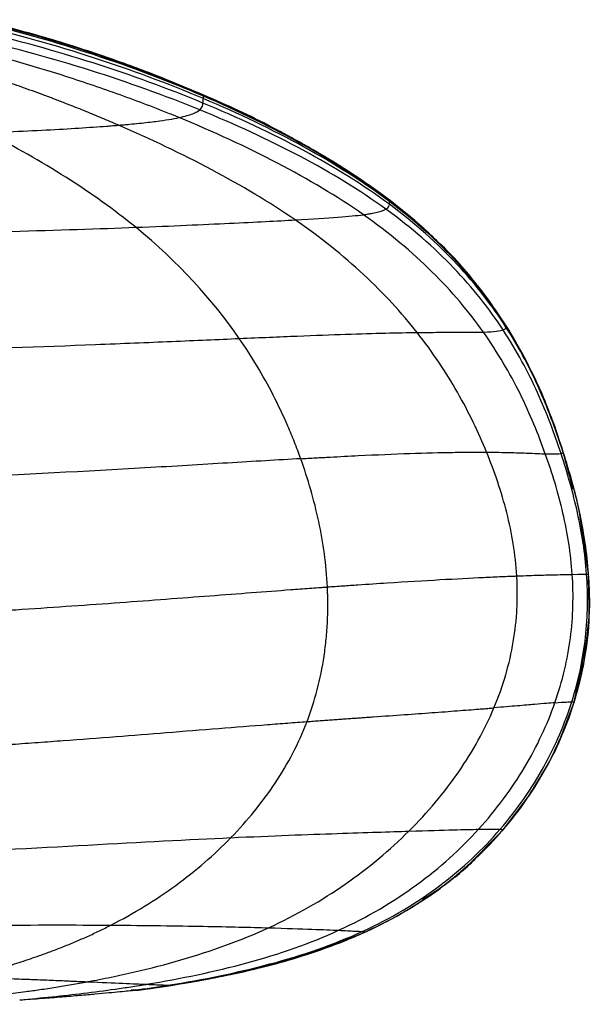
# Model space of a CAD drawing. Header units: millimetres. Extents: x -905 to 905, y 0 to 682.
# Tile 17 of 18: x 848 to 905, y 421 to 518. Entities that reach past the tile are written whole.
import ezdxf

# ---------------------------------------------------------------- set-up
doc = ezdxf.new("R2010")
doc.units = ezdxf.units.MM

msp = doc.modelspace()

# ---------------------------------------------------------------- linework, layer by layer
at = {"color": 7, "linetype": 'Continuous', "lineweight": 25}
for p, q in [((866.577, 510.832), (855.992, 514.861)), ((866.577, 510.831), (860.177, 513.267)), ((866.577, 510.832), (866.579, 510.834)), ((866.577, 510.831), (866.577, 510.832)), ((873.299, 507.659), (866.577, 510.831)), ((866.579, 510.834), (866.582, 510.838)), ((866.582, 510.838), (866.585, 510.84)), ((866.584, 510.84), (866.584, 510.84)), ((874.947, 506.785), (874.339, 507.116)), ((882.037, 502.423), (880.606, 503.404)), ((884.917, 500.45), (881.037, 503.108)), ((882.81, 501.957), (882.558, 502.138)), ((883.385, 501.573), (882.958, 501.886)), ((883.386, 501.572), (883.208, 501.703)), ((884.917, 500.451), (883.609, 501.422)), ((884.918, 500.455), (884.528, 500.74)), ((884.918, 500.455), (884.757, 500.565)), ((884.918, 500.452), (884.917, 500.451)), ((884.918, 500.455), (884.918, 500.453)), ((884.918, 500.454), (884.918, 500.455)), ((884.918, 500.453), (884.918, 500.452)), ((885.228, 500.197), (884.919, 500.455)), ((884.916, 500.447), (884.917, 500.45)), ((884.917, 500.451), (884.917, 500.45)), ((887.349, 498.477), (884.917, 500.45)), ((884.917, 500.45), (884.917, 500.45)), ((884.917, 500.45), (884.917, 500.45)), ((884.917, 500.45), (884.917, 500.45)), ((896.352, 488.115), (894.041, 491.339)), ((896.352, 488.115), (894.523, 490.749)), ((896.353, 488.12), (894.77, 490.432)), ((896.352, 488.115), (894.879, 490.169)), ((896.352, 488.115), (894.894, 490.149)), ((896.35, 488.113), (896.352, 488.114)), ((896.353, 488.118), (896.352, 488.117)), ((896.352, 488.117), (896.352, 488.116)), ((896.352, 488.116), (896.352, 488.115)), ((896.352, 488.114), (896.352, 488.115)), ((896.352, 488.115), (896.352, 488.115)), ((896.352, 488.115), (896.352, 488.115)), ((896.352, 488.115), (896.352, 488.115)), ((896.352, 488.115), (896.352, 488.115)), ((898.515, 484.306), (896.353, 488.12)), ((896.353, 488.12), (896.353, 488.119)), ((896.353, 488.12), (896.353, 488.12)), ((896.353, 488.119), (896.353, 488.118)), ((901.975, 475.686), (901.102, 478.165)), ((901.975, 475.685), (901.105, 478.154)), ((901.975, 475.688), (901.975, 475.688)), ((902.925, 472.172), (901.975, 475.686)), ((902.959, 472.044), (901.975, 475.686)), ((902.942, 472.108), (901.975, 475.686)), ((902.961, 472.037), (901.975, 475.686)), ((901.976, 475.691), (901.976, 475.691)), ((901.976, 475.69), (901.976, 475.69)), ((903.047, 471.983), (902.661, 473.426)), ((903.018, 472.101), (903.008, 472.143)), ((904.467, 463.679), (903.58, 469.748)), ((904.467, 463.679), (903.983, 466.992)), ((904.467, 463.679), (904.228, 465.317)), ((904.467, 463.679), (904.306, 465.396)), ((904.469, 463.686), (904.424, 464.139)), ((904.468, 463.681), (904.467, 463.68)), ((904.467, 463.68), (904.467, 463.679)), ((904.469, 463.639), (904.467, 463.679)), ((904.469, 463.639), (904.467, 463.679)), ((904.47, 463.6), (904.467, 463.679)), ((904.467, 463.679), (904.467, 463.679)), ((904.467, 463.679), (904.467, 463.679)), ((904.467, 463.679), (904.467, 463.679)), ((904.467, 463.679), (904.467, 463.679)), ((904.467, 463.679), (904.467, 463.679)), ((904.467, 463.679), (904.467, 463.679)), ((904.558, 461.541), (904.467, 463.678)), ((904.467, 463.675), (904.467, 463.678)), ((904.499, 461.54), (904.467, 463.678)), ((904.469, 463.685), (904.468, 463.684)), ((904.468, 463.684), (904.468, 463.683)), ((904.549, 462.059), (904.468, 463.683)), ((904.468, 463.683), (904.468, 463.682)), ((904.468, 463.682), (904.468, 463.681)), ((904.548, 462.057), (904.468, 463.681)), ((904.469, 463.686), (904.469, 463.685)), ((904.469, 463.685), (904.469, 463.686)), ((904.549, 462.073), (904.469, 463.685)), ((904.463, 458.441), (904.464, 458.93)), ((904.263, 456.916), (904.432, 458.059)), ((903.046, 451.058), (904.37, 457.434)), ((903.693, 453.738), (904.006, 455.031)), ((903.693, 453.737), (904.004, 455.025)), ((903.702, 453.772), (904.004, 455.025)), ((903.703, 453.776), (904.005, 455.031)), ((903.703, 453.776), (904.006, 455.031)), ((903.874, 454.257), (904.005, 455.031)), ((903.527, 452.754), (903.951, 454.642)), ((903.527, 452.753), (903.951, 454.64)), ((903.766, 453.757), (903.834, 454.067)), ((903.766, 453.757), (903.834, 454.067)), ((903.766, 453.757), (903.834, 454.067)), ((903.855, 454.165), (903.892, 454.419)), ((901.573, 447.168), (903.046, 451.058)), ((903.046, 451.058), (903.046, 451.058)), ((903.046, 451.058), (903.046, 451.058)), ((903.046, 451.058), (903.046, 451.058)), ((899.844, 443.875), (900.322, 444.651)), ((899.162, 442.768), (899.46, 443.251)), ((898.567, 441.803), (899.235, 442.886)), ((896.057, 438.487), (898.733, 442.022)), ((892.492, 434.867), (896.057, 438.487)), ((896.057, 438.489), (896.057, 438.487)), ((896.057, 438.487), (896.057, 438.487)), ((882.488, 428.414), (882.598, 428.463)), ((882.508, 428.422), (882.508, 428.422)), ((882.508, 428.422), (882.508, 428.422)), ((882.509, 428.428), (882.509, 428.428)), ((873.806, 425.412), (875.596, 425.892)), ((863.363, 423.152), (870.032, 424.411)), ((860.166, 422.685), (863.363, 423.152)), ((860.166, 422.685), (862.325, 423)), ((860.992, 422.806), (863.364, 423.152)), ((862.897, 423.084), (863.363, 423.152)), ((862.897, 423.084), (863.363, 423.152)), ((862.898, 423.084), (863.363, 423.152)), ((863.363, 423.152), (865.978, 423.645)), ((863.363, 423.152), (864.874, 423.437)), ((863.364, 423.152), (863.363, 423.152)), ((863.363, 423.152), (863.363, 423.152)), ((860.173, 422.711), (859.445, 422.666)), ((859.554, 422.644), (860.167, 422.686)), ((860.166, 422.685), (860.166, 422.685)), ((860.167, 422.687), (860.993, 422.799)), ((860.167, 422.688), (860.167, 422.686))]:
    msp.add_line(p, q, dxfattribs=at)
at = {"color": 7, "linetype": 'Continuous', "lineweight": 25, "flags": 128}
for points in [[(901.976, 475.692), (901.976, 475.692), (901.976, 475.691)], [(882.508, 428.422), (882.508, 428.422), (882.508, 428.422)], [(882.508, 428.422), (882.508, 428.422), (882.508, 428.422)], [(882.508, 428.422), (882.508, 428.422), (882.508, 428.422)], [(882.508, 428.422), (882.508, 428.422), (882.508, 428.422)], [(860.166, 422.685), (860.166, 422.685), (860.166, 422.685)], [(860.166, 422.685), (860.166, 422.685), (860.166, 422.685)], [(860.166, 422.685), (860.166, 422.685), (860.166, 422.685)], [(860.166, 422.685), (860.166, 422.685), (860.166, 422.685)]]:
    msp.add_lwpolyline(points, dxfattribs=at)
at = {"color": 7, "linetype": 'Continuous', "lineweight": 25}
for centre, radius, start, end in [((901.969, 475.69), 0.00657, 334.10389, 341.27682), ((901.975, 475.691), 0.00111, 315.60176, 5.0129), ((901.97, 475.692), 0.00642, 333.99795, 341.33803)]:
    msp.add_arc(centre, radius, start, end, dxfattribs=at)
for points, knots in [([(860.225, 513.381), (859.541, 513.631), (857.935, 514.22), (854.42, 515.407), (849.853, 516.809), (846.345, 517.692), (844.397, 518.182)], [0, 0, 0, 0, 0.158449, 0.371997, 0.651401, 1, 1, 1, 1]), ([(866.584, 510.84), (865.321, 511.376), (862.453, 512.591), (857.487, 514.435), (851.384, 516.457), (846.865, 517.636), (844.428, 518.272)], [0, 0, 0, 0, 0.177835, 0.4036983, 0.6783377, 1, 1, 1, 1]), ([(866.537, 510.501), (863.06, 511.97), (859.424, 513.32), (851.991, 515.738), (848.194, 516.805), (844.396, 517.707)], [0, 0, 0, 0, 0.5, 0.5, 1, 1, 1, 1]), ([(864.146, 508.628), (864.095, 508.649), (864.041, 508.671), (863.935, 508.714), (863.777, 508.779), (863.407, 508.93), (862.664, 509.228), (861.17, 509.816), (859.876, 510.304), (857.273, 511.258), (855.52, 511.863), (850.238, 513.581), (846.688, 514.595), (843.198, 515.456)], [0, 0, 0, 0, 0.007813, 0.007813, 0.015625, 0.03125, 0.0625, 0.125, 0.25, 0.25, 0.5, 0.5, 1, 1, 1, 1]), ([(858.192, 507.881), (857.842, 508.032), (857.141, 508.333), (856.086, 508.775), (855.028, 509.209), (853.967, 509.635), (852.906, 510.052), (851.844, 510.46), (850.783, 510.859), (849.722, 511.249), (848.386, 511.73), (846.776, 512.291), (844.894, 512.92), (843.031, 513.516), (841.191, 514.079), (839.965, 514.431), (839.359, 514.605)], [0, 0, 0, 0, 0.057918, 0.115783, 0.173553, 0.231186, 0.288638, 0.345867, 0.40283, 0.459485, 0.51579, 0.61611, 0.714923, 0.811995, 0.907094, 1, 1, 1, 1]), ([(884.885, 500.337), (882.343, 502.25), (879.496, 504.05), (873.331, 507.441), (870.014, 509.031), (866.536, 510.501)], [0, 0, 0, 0, 0.5, 0.5, 1, 1, 1, 1]), ([(884.907, 500.422), (882.369, 502.353), (879.524, 504.178), (873.361, 507.621), (870.043, 509.238), (866.564, 510.733)], [0, 0, 0, 0, 0.5, 0.5, 1, 1, 1, 1]), ([(884.916, 500.447), (882.379, 502.386), (879.535, 504.221), (873.373, 507.685), (870.055, 509.313), (866.576, 510.819)], [0, 0, 0, 0, 0.5, 0.5, 1, 1, 1, 1]), ([(874.321, 507.083), (873.981, 507.277), (871.488, 508.697), (868.853, 509.842), (866.577, 510.832)], [0, 0, 0, 0, 0.136317, 1, 1, 1, 1]), ([(873.325, 507.649), (873.198, 507.715), (872.958, 507.839), (871.656, 508.494), (869.659, 509.47), (867.594, 510.39), (866.584, 510.841)], [0, 0, 0, 0, 0.28672, 0.542524, 0.776232, 1, 1, 1, 1]), ([(864.146, 508.628), (864.729, 508.754), (865.161, 508.883), (865.812, 509.14), (866.03, 509.269), (866.178, 509.393)], [0, 0, 0, 0, 0.5, 0.5, 1, 1, 1, 1]), ([(884.504, 499.614), (881.954, 501.461), (879.105, 503.194), (872.947, 506.454), (869.639, 507.98), (866.178, 509.393)], [0, 0, 0, 0, 0.5, 0.5, 1, 1, 1, 1]), ([(884.852, 500.09), (882.307, 501.974), (879.457, 503.741), (873.291, 507.066), (869.974, 508.622), (866.499, 510.061)], [0, 0, 0, 0, 0.5, 0.5, 1, 1, 1, 1]), ([(858.192, 507.881), (858.203, 507.882), (858.215, 507.883), (858.239, 507.885), (858.274, 507.888), (858.356, 507.895), (858.517, 507.909), (858.834, 507.936), (859.096, 507.96), (859.605, 508.007), (859.926, 508.038), (860.84, 508.131), (861.382, 508.192), (862.831, 508.378), (863.564, 508.501), (864.146, 508.628)], [0, 0, 0, 0, 0.003906, 0.003906, 0.007812, 0.015625, 0.03125, 0.0625, 0.125, 0.125, 0.25, 0.25, 0.5, 0.5, 1, 1, 1, 1]), ([(882.289, 499.063), (879.725, 500.86), (876.878, 502.552), (870.776, 505.744), (867.52, 507.241), (864.146, 508.628)], [0, 0, 0, 0, 0.5, 0.5, 1, 1, 1, 1]), ([(845.267, 507.144), (848.118, 507.258), (850.594, 507.38), (853.807, 507.567), (854.795, 507.63), (856.157, 507.724), (856.591, 507.756), (857.213, 507.803), (857.516, 507.827), (857.858, 507.854), (858.026, 507.868), (858.109, 507.875), (858.145, 507.878), (858.168, 507.88), (858.181, 507.881), (858.192, 507.881)], [0, 0, 0, 0, 0.5, 0.5, 0.75, 0.75, 0.875, 0.875, 0.9375, 0.96875, 0.984375, 0.992188, 0.996094, 0.996094, 1, 1, 1, 1]), ([(875.569, 498.551), (873.053, 500.284), (870.286, 501.931), (864.43, 505.049), (861.342, 506.518), (858.192, 507.881)], [0, 0, 0, 0, 0.5, 0.5, 1, 1, 1, 1]), ([(881.08, 503.159), (880.536, 503.51), (879.75, 504.017), (878.436, 504.815), (877.458, 505.391), (876.447, 505.968), (874.983, 506.78), (874.001, 507.292), (873.313, 507.651)], [0, 0, 0, 0, 0.256215, 0.36967, 0.48005, 0.593332, 0.715059, 1, 1, 1, 1]), ([(859.882, 497.821), (857.778, 499.541), (855.464, 501.186), (850.549, 504.304), (847.946, 505.776), (845.267, 507.144)], [0, 0, 0, 0, 0.5, 0.5, 1, 1, 1, 1]), ([(883.935, 501.185), (883.335, 501.617), (882.335, 502.336), (881.283, 503.023), (880.862, 503.297)], [0, 0, 0, 0, 0.600209, 1, 1, 1, 1]), ([(882.289, 499.062), (882.464, 499.088), (882.626, 499.11), (882.92, 499.158), (883.054, 499.182), (883.424, 499.253), (883.626, 499.3), (883.968, 499.393), (884.106, 499.439), (884.337, 499.528), (884.43, 499.571), (884.504, 499.614)], [0, 0, 0, 0, 0.125, 0.125, 0.25, 0.25, 0.5, 0.5, 0.75, 0.75, 1, 1, 1, 1]), ([(896.044, 487.721), (894.684, 489.788), (893.075, 491.841), (889.259, 495.831), (887.052, 497.767), (884.504, 499.614)], [0, 0, 0, 0, 0.5, 0.5, 1, 1, 1, 1]), ([(896.334, 487.976), (894.988, 490.076), (893.392, 492.165), (889.596, 496.23), (887.397, 498.205), (884.852, 500.089)], [0, 0, 0, 0, 0.5, 0.5, 1, 1, 1, 1]), ([(896.346, 488.092), (895.003, 490.208), (893.41, 492.316), (889.622, 496.424), (887.427, 498.424), (884.886, 500.337)], [0, 0, 0, 0, 0.5, 0.5, 1, 1, 1, 1]), ([(896.35, 488.113), (895.008, 490.233), (893.418, 492.348), (889.636, 496.477), (887.444, 498.49), (884.907, 500.422)], [0, 0, 0, 0, 0.5, 0.5, 1, 1, 1, 1]), ([(896.352, 488.114), (895.01, 490.236), (893.421, 492.353), (889.641, 496.489), (887.451, 498.508), (884.916, 500.447)], [0, 0, 0, 0, 0.5, 0.5, 1, 1, 1, 1]), ([(894.955, 490.193), (894.254, 491.141), (893.316, 492.407), (891.717, 494.23), (890.882, 495.125), (889.906, 496.123), (888.019, 497.961), (886.206, 499.416), (884.917, 500.45)], [0, 0, 0, 0, 0.379362, 0.507051, 0.596251, 0.628859, 0.736163, 1, 1, 1, 1]), ([(859.882, 497.821), (863.472, 497.959), (866.517, 498.094), (871.693, 498.342), (873.822, 498.453), (875.569, 498.551)], [0, 0, 0, 0, 0.5, 0.5, 1, 1, 1, 1]), ([(875.569, 498.551), (877.317, 498.649), (878.684, 498.734), (880.851, 498.897), (881.654, 498.976), (882.289, 499.063)], [0, 0, 0, 0, 0.5, 0.5, 1, 1, 1, 1]), ([(887.582, 487.462), (886.052, 489.402), (884.306, 491.31), (880.323, 495.018), (878.086, 496.818), (875.569, 498.551)], [0, 0, 0, 0, 0.5, 0.5, 1, 1, 1, 1]), ([(894.105, 487.497), (892.677, 489.512), (891.005, 491.509), (887.093, 495.385), (884.852, 497.265), (882.289, 499.062)], [0, 0, 0, 0, 0.5, 0.5, 1, 1, 1, 1]), ([(832.954, 497.068), (838.169, 497.171), (843.108, 497.289), (852.17, 497.546), (856.292, 497.683), (859.882, 497.821)], [0, 0, 0, 0, 0.5, 0.5, 1, 1, 1, 1]), ([(894.894, 490.149), (894.381, 490.887), (892.802, 493.159), (890.245, 495.946), (888.049, 497.777), (887.288, 498.411)], [0, 0, 0, 0, 0.239135, 0.736411, 1, 1, 1, 1]), ([(896.044, 487.721), (896.183, 487.767), (896.253, 487.816), (896.328, 487.903), (896.332, 487.943), (896.334, 487.976)], [0, 0, 0, 0, 0.5, 0.5, 1, 1, 1, 1]), ([(901.972, 475.636), (901.344, 477.592), (900.609, 479.625), (898.778, 483.767), (897.681, 485.876), (896.334, 487.976)], [0, 0, 0, 0, 0.5, 0.5, 1, 1, 1, 1]), ([(901.974, 475.679), (901.347, 477.645), (900.613, 479.689), (898.785, 483.854), (897.69, 485.977), (896.346, 488.092)], [0, 0, 0, 0, 0.5, 0.5, 1, 1, 1, 1]), ([(900.109, 480.729), (899.668, 481.789), (898.605, 484.345), (897.183, 486.722), (896.351, 488.112)], [0, 0, 0, 0, 0.414841, 1, 1, 1, 1]), ([(901.106, 478.155), (900.927, 478.676), (900.255, 480.632), (898.757, 484.014), (897.171, 486.72), (896.352, 488.117)], [0, 0, 0, 0, 0.149497, 0.561052, 1, 1, 1, 1]), ([(901.102, 478.165), (900.924, 478.682), (900.253, 480.635), (898.757, 484.012), (897.171, 486.719), (896.352, 488.116)], [0, 0, 0, 0, 0.148572, 0.560574, 1, 1, 1, 1]), ([(901.975, 475.685), (901.347, 477.653), (900.614, 479.697), (898.787, 483.867), (897.693, 485.993), (896.352, 488.115)], [0, 0, 0, 0, 0.5, 0.5, 1, 1, 1, 1]), ([(901.975, 475.685), (901.347, 477.653), (900.614, 479.697), (898.787, 483.867), (897.693, 485.993), (896.352, 488.115)], [0, 0, 0, 0, 0.5, 0.5, 1, 1, 1, 1]), ([(901.105, 478.154), (900.926, 478.675), (900.254, 480.63), (898.757, 484.011), (897.171, 486.718), (896.352, 488.115)], [0, 0, 0, 0, 0.1493949, 0.5609981, 1, 1, 1, 1]), ([(899.621, 481.841), (899.332, 482.525), (898.414, 484.702), (897.19, 486.726), (896.352, 488.114)], [0, 0, 0, 0, 0.3144695, 1, 1, 1, 1]), ([(901.109, 478.149), (900.929, 478.673), (900.256, 480.632), (898.758, 484.016), (897.172, 486.722), (896.353, 488.119)], [0, 0, 0, 0, 0.150109, 0.561368, 1, 1, 1, 1]), ([(901.103, 478.166), (900.925, 478.684), (900.254, 480.637), (898.757, 484.015), (897.171, 486.721), (896.353, 488.118)], [0, 0, 0, 0, 0.148634, 0.560607, 1, 1, 1, 1]), ([(870.074, 486.869), (872.139, 486.959), (874.036, 487.04), (877.518, 487.181), (879.105, 487.241), (881.992, 487.34), (883.292, 487.378), (885.629, 487.433), (886.665, 487.451), (887.582, 487.462)], [0, 0, 0, 0, 0.25, 0.25, 0.5, 0.5, 0.75, 0.75, 1, 1, 1, 1]), ([(894.421, 475.671), (893.625, 477.62), (892.682, 479.598), (890.425, 483.55), (889.112, 485.522), (887.581, 487.462)], [0, 0, 0, 0, 0.5, 0.5, 1, 1, 1, 1]), ([(887.582, 487.462), (888.499, 487.473), (889.297, 487.477), (890.692, 487.48), (891.289, 487.478), (892.836, 487.475), (893.547, 487.476), (894.105, 487.497)], [0, 0, 0, 0, 0.25, 0.25, 0.5, 0.5, 1, 1, 1, 1]), ([(894.105, 487.497), (894.663, 487.516), (895.078, 487.549), (895.698, 487.628), (895.905, 487.674), (896.044, 487.721)], [0, 0, 0, 0, 0.5, 0.5, 1, 1, 1, 1]), ([(900.205, 475.513), (899.52, 477.437), (898.711, 479.424), (896.718, 483.445), (895.533, 485.48), (894.105, 487.496)], [0, 0, 0, 0, 0.5, 0.5, 1, 1, 1, 1]), ([(901.75, 475.544), (901.114, 477.481), (900.368, 479.49), (898.514, 483.577), (897.403, 485.655), (896.044, 487.721)], [0, 0, 0, 0, 0.5, 0.5, 1, 1, 1, 1]), ([(838.769, 485.686), (844.873, 485.867), (850.638, 486.072), (858.539, 486.38), (861.048, 486.482), (865.783, 486.682), (868.007, 486.779), (870.073, 486.869)], [0, 0, 0, 0, 0.5, 0.5, 0.75, 0.75, 1, 1, 1, 1]), ([(876.124, 475.028), (875.926, 475.575), (875.725, 476.116), (875.303, 477.183), (875.085, 477.71), (874.409, 479.272), (873.93, 480.287), (872.917, 482.261), (872.383, 483.221), (871.266, 485.085), (870.682, 485.989), (870.074, 486.869)], [0, 0, 0, 0, 0.125, 0.125, 0.25, 0.25, 0.5, 0.5, 0.75, 0.75, 1, 1, 1, 1]), ([(901.975, 475.685), (901.534, 477.04), (900.854, 479.133), (899.942, 481.135), (899.621, 481.841)], [0, 0, 0, 0, 0.647419, 1, 1, 1, 1]), ([(901.975, 475.685), (901.542, 477.043), (900.996, 478.755), (900.261, 480.391), (900.109, 480.729)], [0, 0, 0, 0, 0.7935146, 1, 1, 1, 1]), ([(876.123, 475.029), (876.369, 475.042), (876.614, 475.057), (877.101, 475.085), (877.828, 475.126), (878.545, 475.165), (879.965, 475.241), (880.89, 475.289), (883.591, 475.421), (885.292, 475.493), (888.416, 475.601), (889.841, 475.636), (891.737, 475.665), (892.329, 475.671), (893.158, 475.674), (893.424, 475.675), (893.809, 475.674), (893.935, 475.674), (894.181, 475.673), (894.303, 475.671), (894.421, 475.671)], [0, 0, 0, 0, 0.03125, 0.03125, 0.0625, 0.125, 0.125, 0.25, 0.25, 0.5, 0.5, 0.75, 0.75, 0.875, 0.875, 0.9375, 0.9375, 0.96875, 0.96875, 1, 1, 1, 1]), ([(897.397, 463.48), (897.271, 465.608), (896.922, 467.688), (895.894, 471.745), (895.217, 473.723), (894.421, 475.672)], [0, 0, 0, 0, 0.5, 0.5, 1, 1, 1, 1]), ([(894.421, 475.671), (895.307, 475.665), (896.055, 475.652), (897.332, 475.62), (897.86, 475.602), (899.197, 475.552), (899.761, 475.523), (900.205, 475.513)], [0, 0, 0, 0, 0.25, 0.25, 0.5, 0.5, 1, 1, 1, 1]), ([(900.205, 475.513), (900.651, 475.501), (900.981, 475.503), (901.476, 475.517), (901.64, 475.528), (901.75, 475.544)], [0, 0, 0, 0, 0.5, 0.5, 1, 1, 1, 1]), ([(902.858, 463.63), (902.72, 465.68), (902.398, 467.692), (901.484, 471.646), (900.891, 473.588), (900.206, 475.512)], [0, 0, 0, 0, 0.5, 0.5, 1, 1, 1, 1]), ([(901.75, 475.544), (901.858, 475.561), (901.913, 475.575), (901.97, 475.607), (901.971, 475.623), (901.972, 475.636)], [0, 0, 0, 0, 0.5, 0.5, 1, 1, 1, 1]), ([(904.268, 463.663), (904.122, 465.703), (903.809, 467.708), (902.941, 471.66), (902.386, 473.608), (901.75, 475.545)], [0, 0, 0, 0, 0.5, 0.5, 1, 1, 1, 1]), ([(901.972, 475.636), (901.973, 475.647), (901.973, 475.657), (901.973, 475.664), (901.973, 475.666), (901.974, 475.667), (901.974, 475.669), (901.974, 475.67), (901.974, 475.672), (901.974, 475.673), (901.974, 475.675), (901.974, 475.677), (901.974, 475.679)], [0, 0, 0, 0, 0.01314826, 0.01314826, 0.01314826, 0.01643533, 0.01643533, 0.01643533, 0.01972239, 0.01972239, 0.01972239, 0.02629653, 0.02629653, 0.02629653, 0.02629653]), ([(904.467, 463.675), (904.32, 465.722), (904.009, 467.736), (903.149, 471.715), (902.6, 473.679), (901.972, 475.636)], [0, 0, 0, 0, 0.5, 0.5, 1, 1, 1, 1]), ([(901.974, 475.679), (901.974, 475.681), (901.974, 475.682), (901.974, 475.683), (901.974, 475.683), (901.974, 475.684), (901.975, 475.684), (901.975, 475.684), (901.975, 475.685), (901.975, 475.685), (901.975, 475.685), (901.975, 475.685), (901.975, 475.685), (901.975, 475.685), (901.975, 475.685), (901.975, 475.685), (901.975, 475.685), (901.975, 475.685), (901.975, 475.686)], [0, 0, 0, 0, 0.00661775, 0.00661775, 0.00661775, 0.00992663, 0.00992663, 0.00992663, 0.0132355, 0.0132355, 0.0132355, 0.01654438, 0.01654438, 0.01654438, 0.01985325, 0.01985325, 0.01985325, 0.02500794, 0.02500794, 0.02500794, 0.02500794]), ([(904.228, 465.317), (904.048, 466.801), (903.623, 470.323), (902.579, 473.716), (901.974, 475.68)], [0, 0, 0, 0, 0.421301, 1, 1, 1, 1]), ([(876.123, 475.029), (873.891, 474.9), (871.485, 474.755), (866.363, 474.448), (863.646, 474.285), (855.085, 473.792), (848.831, 473.455), (842.201, 473.152)], [0, 0, 0, 0, 0.25, 0.25, 0.5, 0.5, 1, 1, 1, 1]), ([(878.75, 462.398), (878.644, 464.598), (878.345, 466.754), (877.446, 470.961), (876.845, 473.013), (876.123, 475.028)], [0, 0, 0, 0, 0.5, 0.5, 1, 1, 1, 1]), ([(904.1, 466.932), (904.019, 467.443), (903.914, 468.105), (903.686, 469.253), (903.571, 469.796), (903.502, 470.105), (903.451, 470.332), (903.4, 470.555), (903.302, 470.977), (903.107, 471.771), (903.038, 472.029), (902.986, 472.228)], [0, 0, 0, 0, 0.348419, 0.452554, 0.490255, 0.52168, 0.536562, 0.551767, 0.58557, 0.678367, 1, 1, 1, 1]), ([(897.397, 463.48), (898.261, 463.514), (898.982, 463.538), (900.199, 463.575), (900.696, 463.588), (901.944, 463.616), (902.454, 463.621), (902.858, 463.63)], [0, 0, 0, 0, 0.25, 0.25, 0.5, 0.5, 1, 1, 1, 1]), ([(901.149, 450.989), (901.899, 453.125), (902.4, 455.26), (902.949, 459.487), (902.996, 461.578), (902.858, 463.629)], [0, 0, 0, 0, 0.5, 0.5, 1, 1, 1, 1]), ([(902.812, 451.086), (903.488, 453.219), (903.929, 455.344), (904.392, 459.547), (904.414, 461.622), (904.268, 463.663)], [0, 0, 0, 0, 0.5, 0.5, 1, 1, 1, 1]), ([(903.046, 451.073), (903.712, 453.208), (904.145, 455.336), (904.595, 459.546), (904.614, 461.627), (904.467, 463.674)], [0, 0, 0, 0, 0.5, 0.5, 1, 1, 1, 1]), ([(904.375, 458.109), (904.434, 458.585), (904.662, 460.433), (904.551, 462.298), (904.468, 463.682)], [0, 0, 0, 0, 0.25728, 1, 1, 1, 1]), ([(904.375, 458.108), (904.434, 458.583), (904.662, 460.432), (904.55, 462.295), (904.467, 463.68)], [0, 0, 0, 0, 0.257134, 1, 1, 1, 1]), ([(904.376, 458.11), (904.435, 458.586), (904.663, 460.435), (904.551, 462.3), (904.468, 463.684)], [0, 0, 0, 0, 0.257426, 1, 1, 1, 1]), ([(878.75, 462.397), (879.006, 462.416), (879.261, 462.433), (879.769, 462.469), (880.021, 462.487), (880.774, 462.539), (881.271, 462.574), (882.744, 462.674), (883.703, 462.738), (886.493, 462.918), (888.24, 463.024), (891.424, 463.203), (892.86, 463.277), (894.753, 463.368), (895.341, 463.394), (896.159, 463.43), (896.421, 463.441), (896.798, 463.456), (896.922, 463.461), (897.103, 463.468), (897.162, 463.471), (897.281, 463.475), (897.339, 463.476), (897.397, 463.48)], [0, 0, 0, 0, 0.03125, 0.03125, 0.0625, 0.0625, 0.125, 0.125, 0.25, 0.25, 0.5, 0.5, 0.75, 0.75, 0.875, 0.875, 0.9375, 0.9375, 0.96875, 0.96875, 0.984375, 0.984375, 1, 1, 1, 1]), ([(895.15, 450.485), (896.055, 452.635), (896.689, 454.817), (897.24, 458.087), (897.357, 459.176), (897.44, 460.8), (897.452, 461.339), (897.448, 462.145), (897.44, 462.547), (897.422, 463.014), (897.41, 463.247), (897.404, 463.363), (897.4, 463.422), (897.399, 463.447), (897.398, 463.463), (897.397, 463.473), (897.397, 463.48)], [0, 0, 0, 0, 0.5, 0.5, 0.75, 0.75, 0.875, 0.875, 0.9375, 0.96875, 0.984375, 0.992187, 0.996094, 0.998047, 0.998047, 1, 1, 1, 1]), ([(843.628, 459.873), (843.681, 459.876), (843.735, 459.879), (843.842, 459.886), (844.003, 459.896), (844.377, 459.919), (845.122, 459.966), (846.605, 460.059), (847.862, 460.141), (850.356, 460.305), (851.992, 460.417), (856.811, 460.753), (859.904, 460.979), (865.813, 461.422), (868.627, 461.638), (872.61, 461.941), (873.897, 462.039), (875.766, 462.179), (876.378, 462.224), (877.28, 462.29), (877.727, 462.323), (878.241, 462.36), (878.496, 462.378), (878.624, 462.388), (878.678, 462.391), (878.714, 462.394), (878.734, 462.395), (878.75, 462.397)], [0, 0, 0, 0, 0.003906, 0.003906, 0.007813, 0.015625, 0.03125, 0.0625, 0.125, 0.125, 0.25, 0.25, 0.5, 0.5, 0.75, 0.75, 0.875, 0.875, 0.9375, 0.9375, 0.96875, 0.984375, 0.992187, 0.996094, 0.998047, 0.998047, 1, 1, 1, 1]), ([(876.747, 449.135), (877.134, 450.15), (877.47, 451.195), (878.032, 453.352), (878.259, 454.462), (878.51, 456.148), (878.579, 456.716), (878.689, 457.85), (878.729, 458.417), (878.782, 459.553), (878.794, 460.121), (878.793, 460.975), (878.787, 461.401), (878.773, 461.828), (878.763, 462.113), (878.756, 462.255), (878.75, 462.398)], [0, 0, 0, 0, 0.25, 0.25, 0.5, 0.5, 0.625, 0.625, 0.75, 0.75, 0.875, 0.875, 0.9375, 0.96875, 0.96875, 1, 1, 1, 1]), ([(904.375, 458.109), (904.437, 458.584), (904.607, 459.894), (904.537, 461.215), (904.492, 462.056)], [0, 0, 0, 0, 0.362856, 1, 1, 1, 1]), ([(904.376, 458.111), (904.438, 458.587), (904.608, 459.901), (904.538, 461.227), (904.492, 462.072)], [0, 0, 0, 0, 0.362173, 1, 1, 1, 1]), ([(904.376, 458.11), (904.437, 458.585), (904.607, 459.895), (904.537, 461.217), (904.492, 462.058)], [0, 0, 0, 0, 0.363066, 1, 1, 1, 1]), ([(903.046, 451.06), (903.424, 452.472), (904.168, 455.249), (904.583, 458.79), (904.519, 460.872), (904.499, 461.54)], [0, 0, 0, 0, 0.412402, 0.811237, 1, 1, 1, 1]), ([(904.259, 457.029), (904.378, 457.863), (904.586, 459.323), (904.526, 460.796), (904.5, 461.428)], [0, 0, 0, 0, 0.570744, 1, 1, 1, 1]), ([(904.259, 457.029), (904.378, 457.863), (904.586, 459.323), (904.526, 460.796), (904.5, 461.428)], [0, 0, 0, 0, 0.570743, 1, 1, 1, 1]), ([(904.259, 457.03), (904.378, 457.863), (904.586, 459.323), (904.526, 460.796), (904.5, 461.428)], [0, 0, 0, 0, 0.570705, 1, 1, 1, 1]), ([(904.285, 457.275), (904.393, 458.027), (904.58, 459.337), (904.526, 460.658), (904.503, 461.221)], [0, 0, 0, 0, 0.573736, 1, 1, 1, 1]), ([(904.371, 458.066), (904.444, 458.557), (904.555, 459.305), (904.528, 460.06), (904.519, 460.319)], [0, 0, 0, 0, 0.656385, 1, 1, 1, 1]), ([(904.387, 458.219), (904.45, 458.656), (904.554, 459.371), (904.527, 460.092), (904.516, 460.372)], [0, 0, 0, 0, 0.612073, 1, 1, 1, 1]), ([(903.046, 451.058), (903.454, 452.467), (904.044, 454.509), (904.228, 456.621), (904.285, 457.275)], [0, 0, 0, 0, 0.690168, 1, 1, 1, 1]), ([(903.693, 453.738), (903.845, 454.26), (904.06, 455.001), (904.128, 455.767), (904.147, 455.993)], [0, 0, 0, 0, 0.705792, 1, 1, 1, 1]), ([(901.149, 450.989), (900.67, 450.954), (900.063, 450.904), (898.667, 450.784), (898.12, 450.736), (896.811, 450.624), (896.047, 450.559), (895.15, 450.485)], [0, 0, 0, 0, 0.5, 0.5, 0.75, 0.75, 1, 1, 1, 1]), ([(895.762, 438.53), (897.462, 440.503), (898.888, 442.577), (901.224, 446.802), (902.136, 448.952), (902.812, 451.086)], [0, 0, 0, 0, 0.5, 0.5, 1, 1, 1, 1]), ([(896.057, 438.489), (897.749, 440.462), (899.165, 442.538), (901.48, 446.769), (902.38, 448.923), (903.046, 451.06)], [0, 0, 0, 0, 0.5, 0.5, 1, 1, 1, 1]), ([(896.058, 438.502), (897.75, 440.476), (899.165, 442.553), (901.48, 446.784), (902.38, 448.937), (903.046, 451.072)], [0, 0, 0, 0, 0.5, 0.5, 1, 1, 1, 1]), ([(901.149, 450.989), (901.629, 451.026), (901.985, 451.046), (902.518, 451.076), (902.695, 451.084), (902.812, 451.086)], [0, 0, 0, 0, 0.5, 0.5, 1, 1, 1, 1]), ([(901.546, 447.181), (901.656, 447.402), (902.271, 448.645), (902.696, 449.969), (903.046, 451.058)], [0, 0, 0, 0, 0.177746, 1, 1, 1, 1]), ([(902.812, 451.086), (902.929, 451.089), (902.988, 451.088), (903.046, 451.081), (903.046, 451.075), (903.046, 451.073)], [0, 0, 0, 0, 0.5, 0.5, 1, 1, 1, 1]), ([(876.747, 449.134), (876.963, 449.15), (877.393, 449.182), (878.028, 449.228), (878.653, 449.273), (879.267, 449.318), (879.87, 449.361), (880.463, 449.404), (881.045, 449.445), (881.617, 449.486), (882.178, 449.526), (882.73, 449.565), (884.162, 449.667), (886.354, 449.822), (889.126, 450.02), (891.576, 450.202), (893.196, 450.328), (894.181, 450.406), (894.681, 450.447), (894.994, 450.472), (895.15, 450.485)], [0, 0, 0, 0, 0.027272, 0.054299, 0.081088, 0.107647, 0.133983, 0.160105, 0.186019, 0.211735, 0.237258, 0.262597, 0.287758, 0.437241, 0.581952, 0.731676, 0.879003, 0.919393, 0.959718, 1, 1, 1, 1]), ([(886.775, 438.343), (888.639, 440.2), (890.278, 442.164), (893.081, 446.231), (894.246, 448.335), (895.15, 450.485)], [0, 0, 0, 0, 0.5, 0.5, 1, 1, 1, 1]), ([(893.63, 438.525), (895.397, 440.471), (896.902, 442.52), (899.403, 446.711), (900.399, 448.852), (901.149, 450.988)], [0, 0, 0, 0, 0.5, 0.5, 1, 1, 1, 1]), ([(842.534, 446.542), (842.972, 446.571), (843.845, 446.63), (845.149, 446.719), (846.443, 446.809), (847.726, 446.9), (848.998, 446.992), (850.259, 447.083), (851.508, 447.176), (854.076, 447.367), (857.883, 447.659), (862.996, 448.062), (867.985, 448.46), (871.618, 448.746), (873.854, 448.917), (874.837, 448.992), (875.802, 449.065), (876.433, 449.111), (876.747, 449.135)], [0, 0, 0, 0, 0.037237, 0.074226, 0.110959, 0.147431, 0.183635, 0.219564, 0.255214, 0.290579, 0.439624, 0.582894, 0.734797, 0.879146, 0.909882, 0.940265, 0.970303, 1, 1, 1, 1]), ([(869.25, 437.7), (870.892, 439.384), (872.356, 441.179), (874.876, 444.986), (875.933, 446.999), (876.747, 449.135)], [0, 0, 0, 0, 0.5, 0.5, 1, 1, 1, 1]), ([(899.46, 443.251), (899.752, 443.715), (900.678, 445.178), (901.598, 447.062), (902.115, 448.51), (902.234, 448.843)], [0, 0, 0, 0, 0.262868, 0.830297, 1, 1, 1, 1]), ([(899.235, 442.886), (899.61, 443.468), (900.495, 444.837), (901.162, 446.325), (901.546, 447.181)], [0, 0, 0, 0, 0.424496, 1, 1, 1, 1]), ([(896.057, 438.487), (896.881, 439.47), (897.907, 440.694), (898.719, 442.043), (898.879, 442.308)], [0, 0, 0, 0, 0.802907, 1, 1, 1, 1]), ([(896.057, 438.487), (896.881, 439.47), (897.907, 440.694), (898.719, 442.043), (898.879, 442.308)], [0, 0, 0, 0, 0.802909, 1, 1, 1, 1]), ([(896.057, 438.487), (896.881, 439.47), (897.907, 440.694), (898.719, 442.043), (898.879, 442.308)], [0, 0, 0, 0, 0.802913, 1, 1, 1, 1]), ([(879.857, 428.573), (882.683, 429.865), (885.244, 431.379), (889.834, 434.736), (891.863, 436.579), (893.63, 438.525)], [0, 0, 0, 0, 0.5, 0.5, 1, 1, 1, 1]), ([(882.185, 428.455), (885.017, 429.755), (887.563, 431.286), (892.085, 434.687), (894.061, 436.557), (895.762, 438.53)], [0, 0, 0, 0, 0.5, 0.5, 1, 1, 1, 1]), ([(882.508, 428.423), (885.34, 429.719), (887.883, 431.247), (892.395, 434.645), (894.365, 436.515), (896.057, 438.489)], [0, 0, 0, 0, 0.5, 0.5, 1, 1, 1, 1]), ([(882.51, 428.428), (885.342, 429.725), (887.885, 431.255), (892.397, 434.657), (894.366, 436.528), (896.058, 438.502)], [0, 0, 0, 0, 0.5, 0.5, 1, 1, 1, 1]), ([(886.775, 438.343), (888.64, 438.402), (890.047, 438.444), (892.233, 438.501), (893.014, 438.517), (893.63, 438.525)], [0, 0, 0, 0, 0.5, 0.5, 1, 1, 1, 1]), ([(893.63, 438.525), (894.247, 438.533), (894.704, 438.536), (895.387, 438.537), (895.612, 438.533), (895.762, 438.53)], [0, 0, 0, 0, 0.5, 0.5, 1, 1, 1, 1]), ([(838.219, 436.091), (844.246, 436.379), (849.948, 436.691), (860.394, 437.258), (865.138, 437.513), (869.25, 437.7)], [0, 0, 0, 0, 0.5, 0.5, 1, 1, 1, 1]), ([(857.44, 429.084), (859.705, 430.245), (861.837, 431.558), (865.789, 434.444), (867.608, 436.016), (869.25, 437.7)], [0, 0, 0, 0, 0.5, 0.5, 1, 1, 1, 1]), ([(869.25, 437.699), (873.361, 437.885), (876.813, 438.013), (882.589, 438.211), (884.91, 438.284), (886.775, 438.343)], [0, 0, 0, 0, 0.5, 0.5, 1, 1, 1, 1]), ([(872.953, 428.821), (875.686, 430.077), (878.208, 431.53), (882.821, 434.734), (884.911, 436.485), (886.775, 438.343)], [0, 0, 0, 0, 0.5, 0.5, 1, 1, 1, 1]), ([(887.953, 431.423), (888.671, 431.913), (890.538, 433.187), (892.334, 434.595), (893.298, 435.602), (893.3, 435.605)], [0, 0, 0, 0, 0.384307, 0.998146, 1, 1, 1, 1]), ([(888.128, 431.597), (888.809, 432.032), (890.478, 433.097), (891.953, 434.422), (892.825, 435.205)], [0, 0, 0, 0, 0.408129, 1, 1, 1, 1]), ([(887.953, 431.423), (888.692, 431.889), (889.438, 432.359), (890.111, 432.925), (890.118, 432.93)], [0, 0, 0, 0, 0.99018, 1, 1, 1, 1]), ([(887.953, 431.423), (888.692, 431.889), (889.438, 432.359), (890.111, 432.925), (890.118, 432.93)], [0, 0, 0, 0, 0.990179, 1, 1, 1, 1]), ([(882.417, 428.38), (883.426, 428.863), (885.428, 429.821), (887.255, 430.976), (888.162, 431.549)], [0, 0, 0, 0, 0.503723, 1, 1, 1, 1]), ([(831.412, 428.985), (836.41, 429.026), (841.161, 429.062), (849.92, 429.103), (853.929, 429.106), (857.44, 429.084)], [0, 0, 0, 0, 0.5, 0.5, 1, 1, 1, 1]), ([(843.338, 423.95), (843.625, 424.024), (844.204, 424.173), (845.073, 424.409), (845.951, 424.656), (846.834, 424.916), (847.723, 425.188), (848.615, 425.473), (849.51, 425.771), (850.506, 426.117), (851.6, 426.517), (852.789, 426.977), (853.972, 427.462), (855.143, 427.974), (856.302, 428.511), (857.061, 428.893), (857.44, 429.084)], [0, 0, 0, 0, 0.058531, 0.117914, 0.178064, 0.238913, 0.300393, 0.362436, 0.424976, 0.487947, 0.572485, 0.657529, 0.742935, 0.828567, 0.914296, 1, 1, 1, 1]), ([(855.126, 423.506), (855.173, 423.515), (855.224, 423.524), (855.321, 423.543), (855.467, 423.57), (855.808, 423.634), (856.489, 423.766), (857.071, 423.883), (858.233, 424.124), (859.006, 424.293), (861.31, 424.828), (862.831, 425.222), (867.323, 426.528), (870.221, 427.565), (872.953, 428.821)], [0, 0, 0, 0, 0.007812, 0.007812, 0.015625, 0.03125, 0.0625, 0.125, 0.125, 0.25, 0.25, 0.5, 0.5, 1, 1, 1, 1]), ([(857.44, 429.084), (860.952, 429.061), (863.954, 429.018), (869.078, 428.922), (871.197, 428.87), (872.953, 428.821)], [0, 0, 0, 0, 0.5, 0.5, 1, 1, 1, 1]), ([(872.953, 428.821), (874.709, 428.772), (876.099, 428.726), (878.337, 428.642), (879.185, 428.604), (879.857, 428.573)], [0, 0, 0, 0, 0.5, 0.5, 1, 1, 1, 1]), ([(860.94, 423.257), (864.341, 423.817), (867.657, 424.505), (874.001, 426.238), (877.03, 427.281), (879.856, 428.573)], [0, 0, 0, 0, 0.5, 0.5, 1, 1, 1, 1]), ([(863.063, 423.166), (866.526, 423.717), (869.891, 424.395), (876.304, 426.116), (879.353, 427.156), (882.185, 428.455)], [0, 0, 0, 0, 0.5, 0.5, 1, 1, 1, 1]), ([(863.364, 423.152), (866.834, 423.701), (870.205, 424.377), (876.626, 426.092), (879.678, 427.131), (882.509, 428.428)], [0, 0, 0, 0, 0.5, 0.5, 1, 1, 1, 1]), ([(864.874, 423.437), (866.637, 423.749), (870.581, 424.446), (876.527, 425.986), (880.544, 427.622), (882.508, 428.422)], [0, 0, 0, 0, 0.292446, 0.653982, 1, 1, 1, 1]), ([(875.604, 425.853), (876.412, 426.107), (878.022, 426.613), (880.315, 427.46), (881.76, 428.096), (882.455, 428.401)], [0, 0, 0, 0, 0.343469, 0.68419, 1, 1, 1, 1]), ([(879.857, 428.573), (880.53, 428.542), (881.029, 428.517), (881.775, 428.479), (882.022, 428.465), (882.185, 428.455)], [0, 0, 0, 0, 0.5, 0.5, 1, 1, 1, 1]), ([(882.185, 428.455), (882.351, 428.445), (882.431, 428.439), (882.511, 428.431), (882.511, 428.429), (882.509, 428.428)], [0, 0, 0, 0, 0.5, 0.5, 1, 1, 1, 1]), ([(882.509, 428.428), (882.51, 428.427), (882.509, 428.426), (882.509, 428.425), (882.509, 428.424), (882.508, 428.424), (882.508, 428.423), (882.508, 428.423), (882.508, 428.423), (882.508, 428.422)], [0, 0, 0, 0, 0.00957444, 0.00957444, 0.00957444, 0.01791283, 0.01791283, 0.01791283, 0.02625121, 0.02625121, 0.02625121, 0.02625121]), ([(882.508, 428.422), (882.508, 428.422), (882.508, 428.422), (882.508, 428.422), (882.508, 428.422), (882.508, 428.422), (882.508, 428.422)], [0, 0, 0, 0, 0.00957252, 0.00957252, 0.00957252, 0.01724871, 0.01724871, 0.01724871, 0.01724871]), ([(865.873, 423.574), (865.875, 423.575), (865.88, 423.576), (866.337, 423.658), (867.124, 423.805), (868.124, 424.001), (869.187, 424.221), (870.253, 424.454), (871.302, 424.697), (872.288, 424.938), (873.176, 425.167), (874.214, 425.447), (874.956, 425.661), (875.295, 425.761), (875.509, 425.825), (875.609, 425.855)], [0, 0, 0, 0, 0.0420907, 0.1070595, 0.1817164, 0.2653394, 0.3400694, 0.4059015, 0.4663516, 0.5250497, 0.5815508, 0.639942, 0.7784766, 0.8963369, 1, 1, 1, 1]), ([(870.032, 424.411), (870.073, 424.419), (871.352, 424.659), (872.599, 425.042), (873.806, 425.412)], [0, 0, 0, 0, 0.031538, 1, 1, 1, 1]), ([(843.338, 423.95), (843.494, 423.946), (843.804, 423.937), (844.263, 423.924), (844.714, 423.911), (845.156, 423.897), (845.802, 423.877), (846.638, 423.85), (847.659, 423.814), (848.862, 423.77), (850.022, 423.724), (851.448, 423.666), (852.534, 423.62), (853.477, 423.579), (854.052, 423.554), (854.604, 423.529), (854.952, 423.514), (855.126, 423.506)], [0, 0, 0, 0, 0.0329366, 0.0655035, 0.0977147, 0.129584, 0.1611256, 0.2383895, 0.3144626, 0.3926182, 0.5189151, 0.5974896, 0.759536, 0.8193139, 0.8792249, 0.9394083, 1, 1, 1, 1]), ([(836.306, 421.285), (836.62, 421.307), (837.249, 421.351), (838.193, 421.42), (839.138, 421.494), (840.084, 421.571), (841.031, 421.653), (842.236, 421.762), (843.801, 421.914), (845.506, 422.098), (846.964, 422.27), (848.077, 422.409), (849.19, 422.557), (850.5, 422.741), (852.003, 422.969), (853.568, 423.225), (854.607, 423.413), (855.126, 423.506)], [0, 0, 0, 0, 0.049072, 0.098308, 0.147703, 0.19725, 0.246946, 0.296785, 0.387384, 0.494423, 0.56757, 0.619903, 0.672477, 0.746171, 0.830587, 0.915206, 1, 1, 1, 1]), ([(848.457, 421.722), (850.562, 421.91), (852.664, 422.126), (855.791, 422.505), (856.83, 422.641), (858.378, 422.86), (859.15, 422.973), (860.047, 423.112), (860.494, 423.184), (860.717, 423.22), (860.812, 423.236), (860.876, 423.246), (860.909, 423.252), (860.94, 423.257)], [0, 0, 0, 0, 0.5, 0.5, 0.75, 0.75, 0.875, 0.9375, 0.96875, 0.984375, 0.992187, 0.992187, 1, 1, 1, 1]), ([(855.126, 423.506), (856.505, 423.446), (857.653, 423.397), (859.566, 423.315), (860.33, 423.282), (860.94, 423.257)], [0, 0, 0, 0, 0.5, 0.5, 1, 1, 1, 1]), ([(860.94, 423.257), (861.55, 423.231), (862.004, 423.212), (862.686, 423.183), (862.912, 423.173), (863.063, 423.166)], [0, 0, 0, 0, 0.5, 0.5, 1, 1, 1, 1]), ([(864.726, 423.374), (865.151, 423.448), (865.937, 423.584), (866.667, 423.719), (867.053, 423.793), (866.981, 423.779), (866.97, 423.777)], [0, 0, 0, 0, 0.373345, 0.689578, 0.952295, 1, 1, 1, 1]), ([(848.457, 421.722), (848.833, 421.748), (849.203, 421.773), (849.925, 421.824), (850.277, 421.85), (851.312, 421.926), (851.97, 421.977), (853.217, 422.076), (853.804, 422.125), (854.907, 422.219), (855.424, 422.265), (856.861, 422.397), (857.664, 422.475), (858.63, 422.57), (858.911, 422.598), (859.27, 422.634), (859.38, 422.645), (859.578, 422.664), (859.666, 422.673), (859.744, 422.68)], [0, 0, 0, 0, 0.0625, 0.0625, 0.125, 0.125, 0.25, 0.25, 0.375, 0.375, 0.5, 0.5, 0.75, 0.75, 0.875, 0.875, 0.9375, 0.9375, 1, 1, 1, 1]), ([(859.474, 422.649), (859.499, 422.652), (859.642, 422.666), (859.645, 422.665), (859.648, 422.665)], [0, 0, 0, 0, 0.178146, 1, 1, 1, 1]), ([(860.173, 422.711), (860.171, 422.702), (860.167, 422.688), (860.167, 422.688), (860.167, 422.688)], [0, 0, 0, 0, 0.705065, 1, 1, 1, 1])]:
    msp.add_open_spline(points, degree=3, knots=knots, dxfattribs=at)
for points in [[(866.576, 510.819), (859.617, 513.831), (852.015, 516.354), (844.397, 518.164)], [(866.564, 510.733), (859.607, 513.723), (852.008, 516.228), (844.397, 518.037)], [(866.499, 510.061), (859.549, 512.938), (851.966, 515.351), (844.386, 517.14)], [(866.178, 509.393), (859.255, 512.217), (851.721, 514.587), (844.22, 516.348)], [(866.499, 510.061), (866.512, 510.249), (866.526, 510.392), (866.537, 510.501)], [(866.537, 510.501), (866.548, 510.609), (866.557, 510.684), (866.564, 510.733)], [(866.564, 510.733), (866.572, 510.782), (866.575, 510.806), (866.576, 510.819)], [(866.576, 510.819), (866.577, 510.831), (866.577, 510.831), (866.577, 510.831)], [(866.178, 509.393), (866.473, 509.641), (866.486, 509.873), (866.499, 510.061)], [(884.503, 499.614), (884.824, 499.798), (884.839, 499.967), (884.852, 500.09)], [(884.852, 500.09), (884.865, 500.212), (884.876, 500.289), (884.885, 500.337)], [(884.885, 500.337), (884.894, 500.387), (884.902, 500.408), (884.907, 500.422)], [(884.907, 500.422), (884.911, 500.437), (884.914, 500.444), (884.916, 500.447)], [(870.073, 486.869), (867.427, 490.7), (864.091, 494.381), (859.882, 497.821)], [(896.334, 487.976), (896.34, 488.041), (896.344, 488.075), (896.346, 488.092)], [(896.346, 488.092), (896.348, 488.11), (896.35, 488.112), (896.35, 488.113)], [(902.858, 463.63), (903.668, 463.645), (904.068, 463.656), (904.268, 463.663)], [(904.268, 463.663), (904.468, 463.67), (904.467, 463.67), (904.467, 463.675)], [(903.046, 451.073), (903.046, 451.066), (903.046, 451.062), (903.046, 451.06)], [(903.046, 451.06), (903.046, 451.057), (903.046, 451.058), (903.046, 451.058)], [(895.762, 438.53), (896.061, 438.522), (896.059, 438.51), (896.058, 438.502)], [(896.058, 438.502), (896.057, 438.494), (896.057, 438.49), (896.057, 438.489)], [(859.744, 422.68), (860.859, 422.83), (861.966, 422.992), (863.063, 423.166)], [(860.166, 422.685), (861.24, 422.83), (862.306, 422.985), (863.363, 423.152)], [(863.063, 423.166), (863.366, 423.153), (863.365, 423.153), (863.364, 423.152)], [(859.744, 422.68), (860.031, 422.708), (860.175, 422.718), (860.173, 422.711)]]:
    msp.add_open_spline(points, degree=3, dxfattribs=at)

doc.saveas('drawing.dxf')
